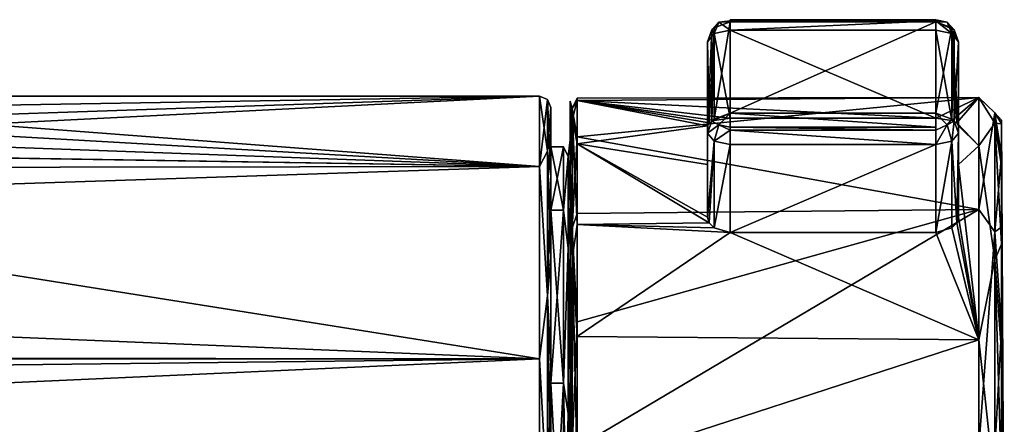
# Model space of a CAD drawing. Header units: metres. Extents: x -148 to 148, y -127 to 71.
# Tile 16 of 17: x 105 to 148, y 9 to 26. Entities that reach past the tile are written whole.
import ezdxf

# ---------------------------------------------------------------- set-up
doc = ezdxf.new("R2010")
doc.units = ezdxf.units.M
doc.layers.add('solid_26529930', color=7, linetype='CONTINUOUS')

msp = doc.modelspace()

# ---------------------------------------------------------------- linework, layer by layer
at = {"layer": 'solid_26529930'}
for points in [[(135.350006, 26.245224, -9.956003), (135.850006, 26.303093, -9.64412), (135.850006, 26.248886, -10.535462)], [(135.350006, 26.245224, -9.956003), (135.850006, 25.882839, -9.169443), (135.850006, 26.303093, -9.64412)], [(135.850006, 26.348429, -9.775354), (144.850006, 26.248886, -10.535462), (135.850006, 26.248886, -10.535462)], [(135.850006, 26.348429, -9.775354), (144.850006, 26.348429, -9.775354), (144.850006, 26.248886, -10.535462)], [(135.850006, 26.348429, -9.775354), (135.850006, 26.248886, -10.535462), (135.850006, 26.303093, -9.64412)], [(135.850006, 26.303093, -9.64412), (144.850006, 26.303093, -9.64412), (144.850006, 26.348429, -9.775354)], [(135.850006, 26.348429, -9.775354), (135.850006, 26.303093, -9.64412), (144.850006, 26.348429, -9.775354)], [(144.850006, 26.303093, -9.64412), (135.850006, 25.882839, -9.169443), (144.850006, 25.882839, -9.169443)], [(135.850006, 26.303093, -9.64412), (135.850006, 25.882839, -9.169443), (144.850006, 26.303093, -9.64412)], [(145.350006, 26.245224, -9.956003), (144.850006, 26.248886, -10.535462), (144.850006, 26.348429, -9.775354)], [(145.350006, 26.245224, -9.956003), (144.850006, 26.348429, -9.775354), (144.850006, 26.303093, -9.64412)], [(144.850006, 26.303093, -9.64412), (144.850006, 25.882839, -9.169443), (145.557114, 25.736397, -9.423099)], [(145.350006, 26.245224, -9.956003), (144.850006, 26.303093, -9.64412), (145.557114, 25.736397, -9.423099)], [(135.050964, 25.903587, -10.336111), (134.850006, 21.382967, -16.963747), (134.850006, 25.382853, -10.035477)], [(135.050964, 21.903702, -17.264381), (134.850006, 21.382967, -16.963747), (135.050964, 25.903587, -10.336111)], [(135.050964, 25.903587, -10.336111), (134.850006, 25.382853, -10.035477), (135.142899, 25.736397, -9.423099)], [(135.350006, 26.245224, -9.956003), (135.050964, 25.903587, -10.336111), (135.142899, 25.736397, -9.423099)], [(135.141953, 25.994413, -10.388548), (135.050964, 25.903587, -10.336111), (135.350006, 26.245224, -9.956003)], [(135.050964, 21.903702, -17.264381), (135.050964, 25.903587, -10.336111), (135.141953, 25.994413, -10.388548)], [(135.141953, 21.99453, -17.316818), (135.050964, 21.903702, -17.264381), (135.141953, 25.994413, -10.388548)], [(135.141953, 21.99453, -17.316818), (135.850006, 26.248886, -10.535462), (135.850006, 22.249001, -17.463732)], [(135.141953, 25.994413, -10.388548), (135.350006, 26.245224, -9.956003), (135.850006, 26.248886, -10.535462)], [(135.141953, 21.99453, -17.316818), (135.141953, 25.994413, -10.388548), (135.850006, 26.248886, -10.535462)], [(135.350006, 26.245224, -9.956003), (135.142899, 25.736397, -9.423099), (135.850006, 25.882839, -9.169443)], [(135.142899, 25.736397, -9.423099), (135.850006, 22.029045, -6.94454), (135.850006, 25.882839, -9.169443)], [(135.850006, 22.249001, -17.463732), (135.850006, 26.248886, -10.535462), (144.850006, 26.248886, -10.535462)], [(144.850006, 22.249001, -17.463732), (135.850006, 22.249001, -17.463732), (144.850006, 26.248886, -10.535462)], [(135.850006, 25.882839, -9.169443), (135.850006, 22.029045, -6.94454), (144.850006, 22.028854, -6.94443)], [(144.850006, 25.882839, -9.169443), (135.850006, 25.882839, -9.169443), (144.850006, 22.028854, -6.94443)], [(145.558044, 25.994413, -10.388548), (144.850006, 22.249001, -17.463732), (144.850006, 26.248886, -10.535462)], [(145.558044, 25.994413, -10.388548), (144.850006, 26.248886, -10.535462), (145.649033, 25.903587, -10.336111)], [(145.350006, 26.245224, -9.956003), (145.649033, 25.903587, -10.336111), (144.850006, 26.248886, -10.535462)], [(145.558044, 25.994413, -10.388548), (145.558044, 21.99453, -17.316818), (144.850006, 22.249001, -17.463732)], [(144.850006, 25.882839, -9.169443), (144.850006, 22.028854, -6.94443), (145.553436, 21.938324, -7.226148)], [(145.557114, 25.736397, -9.423099), (144.850006, 25.882839, -9.169443), (145.553436, 21.938324, -7.226148)], [(145.350006, 26.245224, -9.956003), (145.557114, 25.736397, -9.423099), (145.850006, 25.382853, -10.035477)], [(145.350006, 26.245224, -9.956003), (145.850006, 25.382853, -10.035477), (145.649033, 25.903587, -10.336111)], [(145.558044, 25.994413, -10.388548), (145.649033, 25.903587, -10.336111), (145.558044, 21.99453, -17.316818)], [(145.649033, 25.903587, -10.336111), (145.649033, 21.903702, -17.264381), (145.558044, 21.99453, -17.316818)], [(145.649033, 25.903587, -10.336111), (145.850006, 25.382853, -10.035477), (145.649033, 21.903702, -17.264381)], [(135.142899, 25.736397, -9.423099), (134.850006, 25.382853, -10.035477), (134.927704, 21.833073, -7.53983)], [(135.142899, 25.736397, -9.423099), (134.927704, 21.833073, -7.53983), (135.146133, 21.938406, -7.226696)], [(135.142899, 25.736397, -9.423099), (135.146133, 21.938406, -7.226696), (135.850006, 22.029045, -6.94454)], [(145.557114, 25.736397, -9.423099), (145.553436, 21.938324, -7.226148), (145.772156, 21.832952, -7.539381)], [(145.557114, 25.736397, -9.423099), (145.772156, 21.832952, -7.539381), (145.850006, 21.701674, -7.910228)], [(145.557114, 25.736397, -9.423099), (145.850006, 21.701674, -7.910228), (145.850006, 25.382853, -10.035477)], [(134.850006, 25.382853, -10.035477), (134.850006, 21.701906, -7.910363), (134.927704, 21.833073, -7.53983)], [(134.850006, 25.382853, -10.035477), (134.850006, 21.382967, -16.963747), (134.850006, 21.701906, -7.910363)], [(145.649033, 21.903702, -17.264381), (145.850006, 25.382853, -10.035477), (145.850006, 21.382967, -16.963747)], [(145.850006, 25.382853, -10.035477), (145.850006, 21.701674, -7.910228), (145.850006, 20.005272, -11.549606)], [(145.850006, 25.382853, -10.035477), (145.850006, 20.005272, -11.549606), (145.850006, 17.701788, -14.838497)], [(145.850006, 21.382967, -16.963747), (145.850006, 25.382853, -10.035477), (145.850006, 17.701788, -14.838497)], [(127.5, 23), (83.605873, 21.504, 8.159533), (80.959496, 20.656199, 10.115409)], [(127.5, 19.918585, 11.5), (127.5, 23), (80.959496, 20.656199, 10.115409)], [(127.5, 23), (85.568779, 22.300489, 5.629225), (83.605873, 21.504, 8.159533)], [(127.5, 23), (87.078697, 23), (85.568779, 22.300489, 5.629225)], [(85.584404, 22.307369, -5.601901), (87.078697, 23), (127.5, 19.918585, -11.5)], [(127.5, 19.918585, -11.5), (87.078697, 23), (127.5, 23)], [(127.853554, 22.853554, 0), (127.5, 23), (127.5, 19.918585, 11.5)], [(127.853554, 20.59034, -9.915785), (127.5, 19.918585, -11.5), (127.5, 23)], [(127.853554, 20.59034, -9.915785), (127.5, 23), (127.853554, 22.853554, 0)], [(127.853554, 22.853554, 0), (127.5, 19.918585, 11.5), (127.853554, 20.59034, 9.915785)], [(127.853554, 22.853554, 0), (128, 22.5), (128, 19.495974, -11.231961)], [(127.853554, 22.853554, 0), (127.853554, 20.59034, 9.915785), (128, 22.5)], [(127.853554, 20.59034, -9.915785), (127.853554, 22.853554, 0), (128, 19.495974, -11.231961)], [(128.938293, 22.466488, 4.86085), (129.150345, 21.22056, 9.025451), (129.150452, 22.909857, 2.797736)], [(128.938293, 22.466488, 4.86085), (129.150452, 22.909857, 2.797736), (129.150528, 22.80274, -3.65408)], [(146.729385, 22.937376, 2.564736), (129.150452, 22.909857, 2.797736), (129.150345, 21.22056, 9.025451)], [(146.729141, 18.035603, 14.331621), (146.729385, 22.937376, 2.564736), (129.150345, 21.22056, 9.025451)], [(146.729385, 22.937376, 2.564736), (129.150528, 22.80274, -3.65408), (129.150452, 22.909857, 2.797736)], [(144.850006, 22.028854, -6.94443), (129.150528, 22.80274, -3.65408), (146.729385, 22.937376, 2.564736)], [(145.553436, 21.938324, -7.226148), (144.850006, 22.028854, -6.94443), (146.729385, 22.937376, 2.564736)], [(145.772156, 21.832952, -7.539381), (145.553436, 21.938324, -7.226148), (146.729385, 22.937376, 2.564736)], [(145.772156, 21.832952, -7.539381), (146.729385, 22.937376, 2.564736), (146.729507, 20.820297, -10.005265)], [(147.43602, 22.266197, 4.817544), (146.729385, 22.937376, 2.564736), (146.729141, 18.035603, 14.331621)], [(147.436142, 21.816481, -6.64075), (146.729507, 20.820297, -10.005265), (146.729385, 22.937376, 2.564736)], [(147.436142, 21.816481, -6.64075), (146.729385, 22.937376, 2.564736), (147.43602, 22.266197, 4.817544)], [(127.853554, 20.59034, 9.915785), (128, 19.495974, 11.231958), (128, 22.5)], [(128, 18.013468, 10.300056), (128, 22.5), (128, 19.495974, 11.231958)], [(128, 18.013811, -10.399773), (128, 19.495974, -11.231961), (128, 22.5)], [(128, 20.786875, -0.049812), (128, 18.013811, -10.399773), (128, 22.5)], [(128, 18.013468, 10.300056), (128, 20.786875, -0.049812), (128, 22.5)], [(128.850266, 18.272398, 10.451555), (128.850403, 22.007841, 5.845622), (128.850479, 22.786642, 0.045804)], [(128.850449, 21.086857, -0.049792), (128.850266, 18.272398, 10.451555), (128.850479, 22.786642, 0.045804)], [(128.938293, 22.466488, 4.86085), (128.850403, 22.007841, 5.845622), (128.850281, 19.772076, 11.25393)], [(128.938293, 22.466488, 4.86085), (128.850281, 19.772076, 11.25393), (128.938049, 17.213274, 15.169961)], [(128.938293, 22.466488, 4.86085), (128.850479, 22.786642, 0.045804), (128.850403, 22.007841, 5.845622)], [(128.850449, 21.086857, -0.049792), (128.850479, 22.786642, 0.045804), (128.85054, 22.05687, -5.760532)], [(128.938416, 22.012566, -6.700635), (128.85054, 22.05687, -5.760532), (128.850479, 22.786642, 0.045804)], [(128.938416, 22.012566, -6.700635), (128.850479, 22.786642, 0.045804), (128.938293, 22.466488, 4.86085)], [(128.938293, 22.466488, 4.86085), (128.938049, 17.213274, 15.169961), (129.150345, 21.22056, 9.025451)], [(128.938416, 22.012566, -6.700635), (128.938293, 22.466488, 4.86085), (129.150528, 22.80274, -3.65408)], [(128.938416, 22.012566, -6.700635), (129.150528, 22.80274, -3.65408), (129.150558, 20.90769, -9.822175)], [(134.850006, 21.701906, -7.910363), (129.150558, 20.90769, -9.822175), (129.150528, 22.80274, -3.65408)], [(134.927704, 21.833073, -7.53983), (134.850006, 21.701906, -7.910363), (129.150528, 22.80274, -3.65408)], [(135.146133, 21.938406, -7.226696), (134.927704, 21.833073, -7.53983), (129.150528, 22.80274, -3.65408)], [(135.850006, 22.029045, -6.94454), (135.146133, 21.938406, -7.226696), (129.150528, 22.80274, -3.65408)], [(144.850006, 22.028854, -6.94443), (135.850006, 22.029045, -6.94454), (129.150528, 22.80274, -3.65408)], [(83.636223, 21.515251, -8.129819), (85.584404, 22.307369, -5.601901), (127.5, 19.918585, -11.5)], [(128.850266, 18.272398, 10.451555), (128.850281, 19.772076, 11.25393), (128.850403, 22.007841, 5.845622)], [(128.85051, 18.272751, -10.551233), (128.850449, 21.086857, -0.049792), (128.85054, 22.05687, -5.760532)], [(128.85051, 18.272751, -10.551233), (128.85054, 22.05687, -5.760532), (128.850555, 19.866835, -11.187568)], [(128.938416, 22.012566, -6.700635), (128.850555, 19.866835, -11.187568), (128.85054, 22.05687, -5.760532)], [(128.938416, 15.967265, -16.566149), (128.850555, 19.866835, -11.187568), (128.938416, 22.012566, -6.700635)], [(128.938416, 22.012566, -6.700635), (129.150558, 20.90769, -9.822175), (129.150558, 17.373913, -15.221085)], [(128.938416, 15.967265, -16.566149), (128.938416, 22.012566, -6.700635), (129.150558, 17.373913, -15.221085)], [(135.141953, 21.99453, -17.316818), (135.850006, 22.249001, -17.463732), (135.050964, 21.903702, -17.264381)], [(135.350006, 21.745354, -17.750307), (135.050964, 21.903702, -17.264381), (135.850006, 22.249001, -17.463732)], [(135.850006, 21.640514, -17.930012), (135.350006, 21.745354, -17.750307), (135.850006, 22.249001, -17.463732)], [(144.850006, 21.640514, -17.930012), (135.850006, 22.249001, -17.463732), (144.850006, 22.249001, -17.463732)], [(144.850006, 21.640514, -17.930012), (135.850006, 21.640514, -17.930012), (135.850006, 22.249001, -17.463732)], [(144.850006, 21.640514, -17.930012), (144.850006, 22.249001, -17.463732), (144.850006, 21.504196, -17.956371)], [(145.350006, 21.745354, -17.750307), (144.850006, 21.504196, -17.956371), (144.850006, 22.249001, -17.463732)], [(145.558044, 21.99453, -17.316818), (145.350006, 21.745354, -17.750307), (144.850006, 22.249001, -17.463732)], [(145.558044, 21.99453, -17.316818), (145.649033, 21.903702, -17.264381), (145.350006, 21.745354, -17.750307)], [(147.43602, 22.266197, 4.817544), (146.729141, 18.035603, 14.331621), (147.435776, 17.059719, 15.034555)], [(147.43602, 22.266197, 4.817544), (147.435776, 17.059719, 15.034555), (147.729202, 20.40498, 8.414245)], [(147.43602, 22.266197, 4.817544), (147.729202, 20.40498, 8.414245), (147.729309, 21.954771, 2.452319)], [(147.43602, 22.266197, 4.817544), (147.729309, 21.954771, 2.452319), (147.729385, 21.791765, -3.705591)], [(147.436142, 21.816481, -6.64075), (147.43602, 22.266197, 4.817544), (147.729385, 21.791765, -3.705591)], [(134.850006, 21.701906, -7.910363), (134.850006, 20.005505, -11.549741), (129.150558, 20.90769, -9.822175)], [(135.350006, 21.745354, -17.750307), (134.850006, 21.382967, -16.963747), (135.050964, 21.903702, -17.264381)], [(135.350006, 21.745354, -17.750307), (135.142899, 21.029425, -17.576124), (134.850006, 21.382967, -16.963747)], [(134.850006, 21.382967, -16.963747), (134.850006, 20.005505, -11.549741), (134.850006, 21.701906, -7.910363)], [(135.350006, 21.745354, -17.750307), (135.850006, 21.504196, -17.956371), (135.142899, 21.029425, -17.576124)], [(135.850006, 21.640514, -17.930012), (135.850006, 21.504196, -17.956371), (135.350006, 21.745354, -17.750307)], [(144.850006, 21.504196, -17.956371), (135.850006, 21.504196, -17.956371), (135.850006, 21.640514, -17.930012)], [(144.850006, 21.640514, -17.930012), (144.850006, 21.504196, -17.956371), (135.850006, 21.640514, -17.930012)], [(145.350006, 21.745354, -17.750307), (145.557114, 21.029425, -17.576124), (144.850006, 20.882982, -17.829781)], [(145.350006, 21.745354, -17.750307), (144.850006, 20.882982, -17.829781), (144.850006, 21.504196, -17.956371)], [(145.350006, 21.745354, -17.750307), (145.649033, 21.903702, -17.264381), (145.557114, 21.029425, -17.576124)], [(145.649033, 21.903702, -17.264381), (145.850006, 21.382967, -16.963747), (145.557114, 21.029425, -17.576124)], [(145.850006, 21.701674, -7.910228), (145.772156, 21.832952, -7.539381), (146.729507, 20.820297, -10.005265)], [(145.850006, 20.005272, -11.549606), (145.850006, 21.701674, -7.910228), (146.729507, 20.820297, -10.005265)], [(147.436142, 15.825258, -16.418274), (146.729507, 20.820297, -10.005265), (147.436142, 21.816481, -6.64075)], [(147.436142, 21.816481, -6.64075), (147.729385, 21.791765, -3.705591), (147.729416, 19.928726, -9.577176)], [(147.436142, 21.816481, -6.64075), (147.729416, 19.928726, -9.577176), (147.729401, 16.511576, -14.702554)], [(147.436142, 15.825258, -16.418274), (147.436142, 21.816481, -6.64075), (147.729401, 16.511576, -14.702554)], [(147.850006, 0.086454, -0.049913), (147.729309, 21.954771, 2.452319), (147.729202, 20.40498, 8.414245)], [(147.850006, 0.086454, -0.049913), (147.729385, 21.791765, -3.705591), (147.729309, 21.954771, 2.452319)], [(147.850006, 0.086454, -0.049913), (147.729416, 19.928726, -9.577176), (147.729385, 21.791765, -3.705591)], [(81.000931, 20.667301, -10.092705), (83.636223, 21.515251, -8.129819), (127.5, 19.918585, -11.5)], [(128.938049, 17.213274, 15.169961), (129.150208, 17.867769, 14.53886), (129.150345, 21.22056, 9.025451)], [(146.729141, 18.035603, 14.331621), (129.150345, 21.22056, 9.025451), (129.150208, 17.867769, 14.53886)], [(134.850006, 21.382967, -16.963747), (134.850006, 17.702021, -14.838633), (134.850006, 20.005505, -11.549741)], [(135.142899, 21.029425, -17.576124), (134.850006, 17.702021, -14.838633), (134.850006, 21.382967, -16.963747)], [(135.850006, 21.504196, -17.956371), (135.850006, 20.882982, -17.829781), (135.142899, 21.029425, -17.576124)], [(135.850006, 21.504196, -17.956371), (144.850006, 20.882982, -17.829781), (135.850006, 20.882982, -17.829781)], [(144.850006, 21.504196, -17.956371), (144.850006, 20.882982, -17.829781), (135.850006, 21.504196, -17.956371)], [(145.557114, 21.029425, -17.576124), (145.850006, 21.382967, -16.963747), (145.772308, 17.446495, -15.137366)], [(145.850006, 21.382967, -16.963747), (145.850006, 17.701788, -14.838497), (145.772308, 17.446495, -15.137366)], [(128.550507, 18.013756, -10.39986), (128, 18.013811, -10.399773), (128, 20.786875, -0.049812)], [(128.550446, 20.786863, -0.049805), (128, 20.786875, -0.049812), (128, 18.013468, 10.300056)], [(128.550446, 20.786863, -0.049805), (128.550507, 18.013756, -10.39986), (128, 20.786875, -0.049812)], [(128.550262, 18.013412, 10.300159), (128.550446, 20.786863, -0.049805), (128, 18.013468, 10.300056)], [(128.762512, 20.353455, 4.575926), (128.550446, 20.786863, -0.049805), (128.550262, 18.013412, 10.300159)], [(128.762619, 20.353609, -4.675545), (128.550507, 18.013756, -10.39986), (128.550446, 20.786863, -0.049805)], [(128.762512, 20.353455, 4.575926), (128.762619, 20.353609, -4.675545), (128.550446, 20.786863, -0.049805)], [(128.762512, 20.353455, 4.575926), (128.850266, 18.272398, 10.451555), (128.850449, 21.086857, -0.049792)], [(128.762512, 20.353455, 4.575926), (128.850449, 21.086857, -0.049792), (128.762619, 20.353609, -4.675545)], [(128.762619, 20.353609, -4.675545), (128.850449, 21.086857, -0.049792), (128.85051, 18.272751, -10.551233)], [(134.927841, 17.446501, -15.137757), (129.150558, 17.373913, -15.221085), (129.150558, 20.90769, -9.822175)], [(134.850006, 20.005505, -11.549741), (134.850006, 17.702021, -14.838633), (129.150558, 20.90769, -9.822175)], [(134.927841, 17.446501, -15.137757), (129.150558, 20.90769, -9.822175), (134.850006, 17.702021, -14.838633)], [(135.142899, 21.029425, -17.576124), (134.927841, 17.446501, -15.137757), (134.850006, 17.702021, -14.838633)], [(135.142899, 21.029425, -17.576124), (135.146561, 17.227922, -15.385626), (134.927841, 17.446501, -15.137757)], [(135.142899, 21.029425, -17.576124), (135.850006, 20.882982, -17.829781), (135.146561, 17.227922, -15.385626)], [(135.850006, 20.882982, -17.829781), (135.850006, 17.02919, -15.604877), (135.146561, 17.227922, -15.385626)], [(144.850006, 20.882982, -17.829781), (144.850006, 17.028999, -15.604767), (135.850006, 17.02919, -15.604877)], [(135.850006, 20.882982, -17.829781), (144.850006, 20.882982, -17.829781), (135.850006, 17.02919, -15.604877)], [(145.557114, 21.029425, -17.576124), (145.553879, 17.227995, -15.38517), (144.850006, 17.028999, -15.604767)], [(145.557114, 21.029425, -17.576124), (144.850006, 17.028999, -15.604767), (144.850006, 20.882982, -17.829781)], [(145.557114, 21.029425, -17.576124), (145.772308, 17.446495, -15.137366), (145.553879, 17.227995, -15.38517)], [(145.850006, 20.005272, -11.549606), (146.729507, 20.820297, -10.005265), (146.729431, 12.334644, -19.517397)], [(147.436142, 15.825258, -16.418274), (146.729431, 12.334644, -19.517397), (146.729507, 20.820297, -10.005265)], [(127.5, 19.918585, 11.5), (80.959496, 20.656199, 10.115409), (74.978523, 19.842768, 11.63033)], [(75.021057, 19.842772, -11.630323), (81.000931, 20.667301, -10.092705), (127.5, 19.918585, -11.5)], [(127.853554, 20.59034, 9.915785), (127.5, 19.918585, 11.5), (127.853554, 14.248958, 17.867628)], [(127.853554, 14.248958, -17.867628), (127.5, 19.918585, -11.5), (127.853554, 20.59034, -9.915785)], [(127.853554, 20.59034, 9.915785), (127.853554, 14.248958, 17.867628), (128, 19.495974, 11.231958)], [(127.853554, 20.59034, -9.915785), (128, 19.495974, -11.231961), (128, 15.92101, -15.898772)], [(127.853554, 14.248958, -17.867628), (127.853554, 20.59034, -9.915785), (128, 15.92101, -15.898772)], [(128.762314, 16.339254, 12.911147), (128.762512, 20.353455, 4.575926), (128.550262, 18.013412, 10.300159)], [(128.762619, 20.353609, -4.675545), (128.762634, 16.339684, -13.0109), (128.550507, 18.013756, -10.39986)], [(128.762314, 16.339254, 12.911147), (128.850266, 18.272398, 10.451555), (128.762512, 20.353455, 4.575926)], [(128.762619, 20.353609, -4.675545), (128.85051, 18.272751, -10.551233), (128.762634, 16.339684, -13.0109)], [(147.435776, 17.059719, 15.034555), (147.72908, 17.263773, 13.71323), (147.729202, 20.40498, 8.414245)], [(147.850006, 0.086454, -0.049913), (147.729202, 20.40498, 8.414245), (147.72908, 17.263773, 13.71323)], [(127.5, 19.918585, 11.5), (74.978523, 19.842768, 11.63033), (-127.5, 11.5, 19.918585)], [(127.5, 11.5, 19.918585), (127.5, 19.918585, 11.5), (-127.5, 11.5, 19.918585)], [(-74.978943, 19.842772, -11.630323), (75.021057, 19.842772, -11.630323), (127.5, 11.5, -19.918585)], [(-0.020877, 11.621898, -19.847708), (-74.978943, 19.842772, -11.630323), (127.5, 11.5, -19.918585)], [(75.021057, 19.842772, -11.630323), (127.5, 19.918585, -11.5), (127.5, 11.5, -19.918585)], [(127.853554, 14.248958, 17.867628), (127.5, 19.918585, 11.5), (127.5, 11.5, 19.918585)], [(127.853554, 14.248958, -17.867628), (127.5, 11.5, -19.918585), (127.5, 19.918585, -11.5)], [(128.85051, 18.272751, -10.551233), (128.850555, 19.866835, -11.187568), (128.85054, 16.362375, -15.874082)], [(128.938416, 15.967265, -16.566149), (128.85054, 16.362375, -15.874082), (128.850555, 19.866835, -11.187568)], [(145.850006, 17.701788, -14.838497), (145.850006, 20.005272, -11.549606), (146.729431, 12.334644, -19.517397)], [(147.850006, 0.086454, -0.049913), (147.729401, 16.511576, -14.702554), (147.729416, 19.928726, -9.577176)], [(127.853554, 14.248958, 17.867628), (128, 15.921012, 15.89877), (128, 19.495974, 11.231958)], [(128, 18.013468, 10.300056), (128, 19.495974, 11.231958), (128, 15.921012, 15.89877)], [(128, 10.437088, -17.976748), (128, 15.92101, -15.898772), (128, 19.495974, -11.231961)], [(128, 18.013811, -10.399773), (128, 10.437088, -17.976748), (128, 19.495974, -11.231961)], [(128.850006, 10.583502, 18.138313), (128.850143, 16.228024, 15.910815), (128.850281, 19.772076, 11.25393)], [(128.850266, 18.272398, 10.451555), (128.850006, 10.583502, 18.138313), (128.850281, 19.772076, 11.25393)], [(128.938049, 17.213274, 15.169961), (128.850281, 19.772076, 11.25393), (128.850143, 16.228024, 15.910815)], [(128.762314, 16.339254, 12.911147), (128.850006, 10.583502, 18.138313), (128.850266, 18.272398, 10.451555)], [(128.762634, 16.339684, -13.0109), (128.85051, 18.272751, -10.551233), (128.850449, 10.584115, -18.238249)], [(128.850449, 10.584115, -18.238249), (128.85051, 18.272751, -10.551233), (128.85054, 16.362375, -15.874082)], [(128.550446, 10.437143, -17.976713), (128, 10.437088, -17.976748), (128, 18.013811, -10.399773)], [(128.550507, 18.013756, -10.39986), (128.550446, 10.437143, -17.976713), (128, 18.013811, -10.399773)], [(128, 10.436492, 17.87678), (128, 18.013468, 10.300056), (128, 15.921012, 15.89877)], [(128.550262, 18.013412, 10.300159), (128, 18.013468, 10.300056), (128, 10.436492, 17.87678)], [(128.550003, 10.436547, 17.876759), (128.550262, 18.013412, 10.300159), (128, 10.436492, 17.87678)], [(128.762314, 16.339254, 12.911147), (128.550262, 18.013412, 10.300159), (128.550003, 10.436547, 17.876759)], [(128.762634, 16.339684, -13.0109), (128.550446, 10.437143, -17.976713), (128.550507, 18.013756, -10.39986)], [(128.938049, 17.213274, 15.169961), (129.15004, 13.115356, 18.903963), (129.150208, 17.867769, 14.53886)], [(146.729141, 18.035603, 14.331621), (129.15004, 13.115356, 18.903963), (129.150192, 7.620973, 21.680874)], [(146.729141, 18.035603, 14.331621), (129.150208, 17.867769, 14.53886), (129.15004, 13.115356, 18.903963)], [(146.729141, 18.035603, 14.331621), (129.150192, 7.620973, 21.680874), (146.728836, 7.6206, 21.681089)], [(145.772308, 17.446495, -15.137366), (145.850006, 17.701788, -14.838497), (146.729431, 12.334644, -19.517397)], [(147.435776, 17.059719, 15.034555), (146.729141, 18.035603, 14.331621), (146.728836, 7.6206, 21.681089)], [(128.938416, 15.967265, -16.566149), (129.150558, 17.373913, -15.221085), (129.150497, 12.479584, -19.425903)], [(135.850006, 17.02919, -15.604877), (129.150497, 12.479584, -19.425903), (129.150558, 17.373913, -15.221085)], [(134.927841, 17.446501, -15.137757), (135.146561, 17.227922, -15.385626), (129.150558, 17.373913, -15.221085)], [(135.146561, 17.227922, -15.385626), (135.850006, 17.02919, -15.604877), (129.150558, 17.373913, -15.221085)], [(145.553879, 17.227995, -15.38517), (145.772308, 17.446495, -15.137366), (146.729431, 12.334644, -19.517397)], [(147.435776, 17.059719, 15.034555), (147.728928, 12.777184, 17.93424), (147.72908, 17.263773, 13.71323)], [(147.850006, 0.086454, -0.049913), (147.72908, 17.263773, 13.71323), (147.728928, 12.777184, 17.93424)], [(128.937881, 7.591369, 21.59799), (128.938049, 17.213274, 15.169961), (128.850143, 16.228024, 15.910815)], [(128.938049, 17.213274, 15.169961), (128.937881, 7.591369, 21.59799), (129.15004, 13.115356, 18.903963)], [(135.850006, 17.02919, -15.604877), (146.729431, 12.334644, -19.517397), (129.150497, 12.479584, -19.425903)], [(135.850006, 17.02919, -15.604877), (144.850006, 17.028999, -15.604767), (146.729431, 12.334644, -19.517397)], [(144.850006, 17.028999, -15.604767), (145.553879, 17.227995, -15.38517), (146.729431, 12.334644, -19.517397)], [(147.435776, 17.059719, 15.034555), (146.728836, 7.6206, 21.681089), (147.435501, 7.524786, 21.404781)], [(147.435776, 17.059719, 15.034555), (147.435501, 7.524786, 21.404781), (147.728928, 12.777184, 17.93424)], [(147.436142, 15.825258, -16.418274), (147.729401, 16.511576, -14.702554), (147.729355, 11.807955, -18.680288)], [(147.850006, 0.086454, -0.049913), (147.729355, 11.807955, -18.680288), (147.729401, 16.511576, -14.702554)], [(128.7621, 9.106066, 18.679226), (128.762314, 16.339254, 12.911147), (128.550003, 10.436547, 17.876759)], [(128.762634, 16.339684, -13.0109), (128.762558, 9.106688, -18.779219), (128.550446, 10.437143, -17.976713)], [(128.7621, 9.106066, 18.679226), (128.850006, 10.583502, 18.138313), (128.762314, 16.339254, 12.911147)], [(128.762634, 16.339684, -13.0109), (128.850449, 10.584115, -18.238249), (128.762558, 9.106688, -18.779219)], [(128.850006, 10.583502, 18.138313), (128.849899, 7.52261, 21.397139), (128.850143, 16.228024, 15.910815)], [(128.937881, 7.591369, 21.59799), (128.850143, 16.228024, 15.910815), (128.849899, 7.52261, 21.397139)], [(128.850449, 10.584115, -18.238249), (128.85054, 16.362375, -15.874082), (128.850494, 11.776238, -19.509031)], [(128.938416, 15.967265, -16.566149), (128.850494, 11.776238, -19.509031), (128.85054, 16.362375, -15.874082)], [(128.938263, 5.872227, -22.219837), (128.850494, 11.776238, -19.509031), (128.938416, 15.967265, -16.566149)], [(128.938263, 5.872227, -22.219837), (128.938416, 15.967265, -16.566149), (129.150406, 6.60995, -22.105734)], [(128.938416, 15.967265, -16.566149), (129.150497, 12.479584, -19.425903), (129.150406, 6.60995, -22.105734)], [(127.853554, 14.248958, 17.867628), (128, 11.259372, 19.480143), (128, 15.921012, 15.89877)], [(127.853554, 14.248958, -17.867628), (128, 15.92101, -15.898772), (128, 11.259369, -19.480145)], [(128, 10.436492, 17.87678), (128, 15.921012, 15.89877), (128, 11.259372, 19.480143)], [(128, 10.437088, -17.976748), (128, 11.259369, -19.480145), (128, 15.92101, -15.898772)], [(147.435989, 5.820386, -22.021603), (146.729431, 12.334644, -19.517397), (147.436142, 15.825258, -16.418274)], [(147.435989, 5.820386, -22.021603), (147.436142, 15.825258, -16.418274), (147.729263, 6.186267, -21.198832)], [(147.436142, 15.825258, -16.418274), (147.729355, 11.807955, -18.680288), (147.729263, 6.186267, -21.198832)], [(127.853554, 14.248958, 17.867628), (127.5, 11.5, 19.918585), (127.853554, 5.085394, 22.280567)], [(127.853554, 5.085394, -22.280567), (127.5, 11.5, -19.918585), (127.853554, 14.248958, -17.867628)], [(127.853554, 14.248958, 17.867628), (127.853554, 5.085394, 22.280567), (128, 11.259372, 19.480143)], [(127.853554, 14.248958, -17.867628), (128, 11.259369, -19.480145), (128, 5.828461, -21.731981)], [(127.853554, 5.085394, -22.280567), (127.853554, 14.248958, -17.867628), (128, 5.828461, -21.731981)], [(128.937881, 7.591369, 21.59799), (129.150192, 7.620973, 21.680874), (129.15004, 13.115356, 18.903963)], [(147.435501, 7.524786, 21.404781), (147.728775, 7.296613, 20.746672), (147.728928, 12.777184, 17.93424)], [(147.850006, 0.086454, -0.049913), (147.728928, 12.777184, 17.93424), (147.728775, 7.296613, 20.746672)], [(146.729431, 12.334644, -19.517397), (129.150406, 6.60995, -22.105734), (129.150497, 12.479584, -19.425903)], [(146.729431, 12.334644, -19.517397), (146.729218, 0.08686, -23.049927), (129.150406, 6.60995, -22.105734)], [(147.435989, 5.820386, -22.021603), (146.729218, 0.08686, -23.049927), (146.729431, 12.334644, -19.517397)], [(128.850266, 0.087206, -21.050146), (128.850494, 11.776238, -19.509031), (128.850403, 6.412926, -21.850847)], [(128.850266, 0.087206, -21.050146), (128.850449, 10.584115, -18.238249), (128.850494, 11.776238, -19.509031)], [(128.938263, 5.872227, -22.219837), (128.850403, 6.412926, -21.850847), (128.850494, 11.776238, -19.509031)], [(147.850006, 0.086454, -0.049913), (147.729263, 6.186267, -21.198832), (147.729355, 11.807955, -18.680288)], [(127.5, 11.5, 19.918585), (-127.5, 11.5, 19.918585), (-127.5, 0, 23)], [(127.5, 0, 23), (127.5, 11.5, 19.918585), (-127.5, 0, 23)], [(5.955311, 10.10795, -20.659849), (-0.020877, 11.621898, -19.847708), (127.5, 11.5, -19.918585)], [(5.955311, 10.10795, -20.659849), (127.5, 11.5, -19.918585), (127.5, 0, -23)], [(127.853554, 5.085394, 22.280567), (127.5, 11.5, 19.918585), (127.5, 0, 23)], [(127.853554, 5.085394, -22.280567), (127.5, 0, -23), (127.5, 11.5, -19.918585)], [(127.853554, 5.085394, 22.280567), (128, 5.828464, 21.731979), (128, 11.259372, 19.480143)], [(128, 0.086532, 20.649845), (128, 11.259372, 19.480143), (128, 5.828464, 21.731979)], [(128, 10.436492, 17.87678), (128, 11.259372, 19.480143), (128, 0.086532, 20.649845)], [(128, -5.828464, -21.731979), (128, 5.828461, -21.731981), (128, 11.259369, -19.480145)], [(128, 0.087219, -20.750156), (128, -5.828464, -21.731979), (128, 11.259369, -19.480145)], [(128, 10.437088, -17.976748), (128, 0.087219, -20.750156), (128, 11.259369, -19.480145)], [(128.550446, 10.437143, -17.976713), (128.550262, 0.087208, -20.750149), (128, 10.437088, -17.976748)], [(128.550262, 0.087208, -20.750149), (128, 0.087219, -20.750156), (128, 10.437088, -17.976748)], [(128.550003, 10.436547, 17.876759), (128, 10.436492, 17.87678), (128, 0.086532, 20.649845)], [(128.550003, 10.436547, 17.876759), (128, 0.086532, 20.649845), (128.549744, 0.08652, 20.649851)], [(128.7621, 9.106066, 18.679226), (128.550003, 10.436547, 17.876759), (128.549744, 0.08652, 20.649851)], [(128.76239, 0.087205, -20.838015), (128.550262, 0.087208, -20.750149), (128.550446, 10.437143, -17.976713)], [(128.762558, 9.106688, -18.779219), (128.76239, 0.087205, -20.838015), (128.550446, 10.437143, -17.976713)], [(128.761887, 0.086514, 20.737722), (128.849747, 0.086509, 20.949854), (128.850006, 10.583502, 18.138313)], [(128.761887, 0.086514, 20.737722), (128.850006, 10.583502, 18.138313), (128.7621, 9.106066, 18.679226)], [(128.762558, 9.106688, -18.779219), (128.850449, 10.584115, -18.238249), (128.850266, 0.087206, -21.050146)], [(128.850006, 10.583502, 18.138313), (128.849747, 0.086509, 20.949854), (128.849899, 7.52261, 21.397139)], [(8.599725, 8.15345, -21.506308), (5.955311, 10.10795, -20.659849), (127.5, 0, -23)], [(128.761887, 0.086514, 20.737722), (128.7621, 9.106066, 18.679226), (128.549744, 0.08652, 20.649851)], [(128.762558, 9.106688, -18.779219), (128.850266, 0.087206, -21.050146), (128.76239, 0.087205, -20.838015)]]:
    msp.add_3dface(points, dxfattribs=at)

doc.saveas('drawing.dxf')
